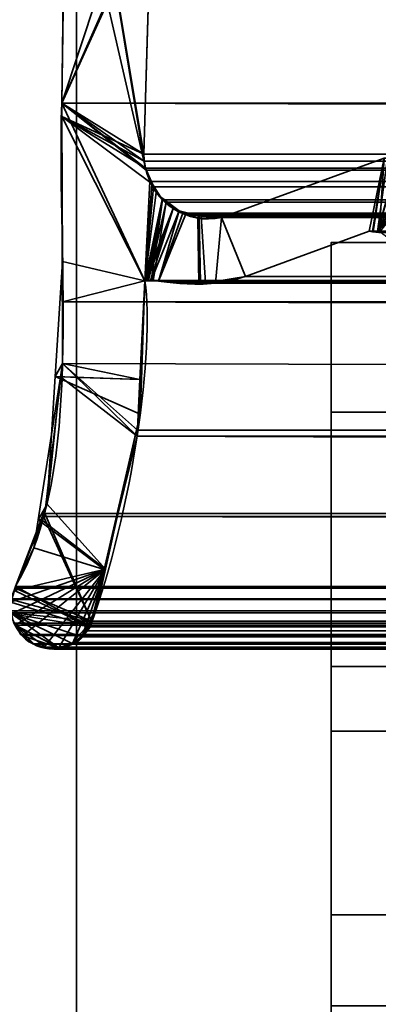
# Model space of a CAD drawing. Header units: millimetres. Extents: x -508 to 6708, y -115 to 193.
# Tile 43 of 256: x -312.67 to -308.44, y -8.98 to 2.63. Entities that reach past the tile are written whole.
import ezdxf

# ---------------------------------------------------------------- set-up
doc = ezdxf.new("R2010")
doc.units = ezdxf.units.MM
doc.layers.add('151', color=7, linetype='Continuous', true_color=0xffffff)

# ---------------------------------------------------------------- blocks, each defined once
blk = doc.blocks.new('UG_SURFACE_001')
at = {"layer": '151', "color": 252, "linetype": 'Continuous', "lineweight": 35}
for points in [[(507.5, -10, 2215.25), (507.5, 174.4, 2215.25), (-507.5, 174.4, 2215.25), (-507.5, -10, 2215.25)], [(-357.5, -10, 2065.25), (-357.5, 174.4, 2065.25), (357.5, 174.4, 2065.25), (357.5, -10, 2065.25)]]:
    blk.add_3dface(points, dxfattribs=at)
blk = doc.blocks.new('UG_SURFACE_066')
at = {"layer": '151', "color": 252, "linetype": 'Continuous', "lineweight": 35}
for points in [[(-309, -5.761, 1195.827), (-306, -5.761, 1195.827), (-306, -5, 1192), (-309, -5, 1192)], [(-306, -5, 1192), (-306, -5, 977), (-309, -5, 977), (-309, -5, 1090)], [(-309, -5, 1090), (-309, -5, 1192), (-306, -5, 1192)], [(-309, -5, 977), (-306, -5, 977), (-306, -5.761, 973.173), (-309, -5.761, 973.173)], [(-309, -14, 1035), (-309, -5, 977), (-309, -12.027, 1012.523)], [(-309, -5, 977), (-309, -14.966, 1007.432), (-309, -13.284, 1008.654)], [(-309, -14.966, 1007.432), (-309, -5, 977), (-309, -11.536, 981.5), (-309, -12.649, 982.736)], [(-309, -13.284, 1008.654), (-309, -12.245, 1010.455), (-309, -5, 977)], [(-309, -5, 977), (-309, -11.022, 979.918), (-309, -11.536, 981.5)], [(-309, -5, 977), (-309, -5.761, 973.173), (-309, -12.027, 976.823), (-309, -11.196, 978.264)], [(-309, -12.245, 1010.455), (-309, -12.027, 1012.523), (-309, -5, 977)], [(-309, -11.196, 978.264), (-309, -11.022, 979.918), (-309, -5, 977)], [(-309, -21.25, 1090), (-309, -5, 1090), (-309, -14, 1065), (-309, -21, 1065)], [(-309, -5.761, 1195.827), (-309, -5, 1192), (-309, -11.022, 1189.918), (-309, -11.536, 1191.5)], [(-309, -5, 1192), (-309, -11.196, 1188.264), (-309, -11.022, 1189.918)], [(-309, -12.027, 1186.823), (-309, -11.196, 1188.264), (-309, -5, 1192), (-309, -9, 1140.5)], [(-309, -5, 1090), (-309, -21.25, 1090), (-309, -20.1, 1115), (-309, -14.604, 1116.405)], [(-309, -5, 1192), (-309, -5, 1090), (-309, -9, 1116.5), (-309, -9, 1140.5)], [(-309, -14.604, 1116.405), (-309, -9, 1116.5), (-309, -5, 1090)], [(-309, -14, 1035), (-309, -14, 1065), (-309, -5, 1090), (-309, -5, 977)], [(-309, -7.929, 1199.071), (-306, -7.929, 1199.071), (-306, -5.761, 1195.827), (-309, -5.761, 1195.827)], [(-309, -5.761, 973.173), (-306, -5.761, 973.173), (-306, -7.929, 969.929), (-309, -7.929, 969.929)], [(-309, -13.373, 975.846), (-309, -12.027, 976.823), (-309, -5.761, 973.173), (-309, -7.929, 969.929)], [(-309, -11.536, 1191.5), (-309, -12.649, 1192.736), (-309, -7.929, 1199.071), (-309, -5.761, 1195.827)], [(-309, -11.173, 1201.239), (-306, -11.173, 1201.239), (-306, -7.929, 1199.071), (-309, -7.929, 1199.071)], [(-309, -7.929, 969.929), (-306, -7.929, 969.929), (-306, -11.173, 967.761), (-309, -11.173, 967.761)], [(-309, -7.929, 969.929), (-309, -11.173, 967.761), (-309, -13.373, 975.846)], [(-309, -12.649, 1192.736), (-309, -14.168, 1193.413), (-309, -11.173, 1201.239), (-309, -7.929, 1199.071)]]:
    blk.add_3dface(points, dxfattribs=at)
blk = doc.blocks.new('UG_SURFACE_081')
at = {"layer": '151', "color": 7, "linetype": 'Continuous', "lineweight": 35}
for points in [[(-309, -26, 2017), (309, -26, 2017), (309, 0, 2017), (-309, 0, 2017)], [(-309, 0, 2), (-309, 0, 2017), (309, 0, 2017), (309, 0, 2)], [(-309, 0, 2), (309, 0, 2), (309, -2), (-309, -2)], [(-309, 0, 2017), (-309, -9, 1140.5), (-309, -14.604, 1140.595), (-309, -20.1, 1142)], [(-309, 0, 2), (-309, -14, 1035), (-309, -14, 1065), (-309, -9, 1116.5)], [(-309, -9, 1116.5), (-309, -9, 1140.5), (-309, 0, 2017), (-309, 0, 2)], [(-309, -20.1, 1142), (-309, -21.5, 1142), (-309, -26, 2017), (-309, 0, 2017)], [(-309, 0, 2), (-309, -2), (-309, -9), (-309, -9, 30.5)], [(-309, 0, 2), (-309, -21, 1035), (-309, -14, 1035)], [(-309, -9, 30.5), (-309, -21, 1035), (-309, 0, 2)], [(-309, -9), (-309, -2), (309, -2), (309, -9)]]:
    blk.add_3dface(points, dxfattribs=at)
blk = doc.blocks.new('UG_SURFACE_086')
at = {"layer": '151', "color": 252, "linetype": 'Continuous', "lineweight": 35}
for points in [[(-314.5, -21.92, 2021.75), (314.5, -21.92, 2021.75), (314.5, 13.42, 2021.75), (-314.5, 13.42, 2021.75)], [(-313, -21.92, 2020.25), (-313, 13.42, 2020.25), (313, 13.42, 2020.25), (313, -21.92, 2020.25)]]:
    blk.add_3dface(points, dxfattribs=at)
blk = doc.blocks.new('UG_SURFACE_089')
at = {"layer": '151', "color": 252, "linetype": 'Continuous', "lineweight": 35}
for points in [[(-297, 3.014, -6.75), (-312, 3.014, -6.75), (-312, -16.953, -6.75), (312, -16.953, -6.75)], [(-312, -16.953, -7.75), (-312, 3.014, -7.75), (-297, 3.014, -7.75)], [(-297, 3.014, -7.75), (297, 3.014, -7.75), (-312, -16.953, -7.75)], [(297, 3.014, -7.75), (312, 3.014, -7.75), (312, -16.953, -7.75), (-312, -16.953, -7.75)], [(-312, -16.953, -6.75), (-312, 3.014, -6.75), (-312, 3.014, -7.75), (-312, -16.953, -7.75)]]:
    blk.add_3dface(points, dxfattribs=at)
blk = doc.blocks.new('UG_SURFACE_092')
at = {"layer": '151', "color": 7, "linetype": 'Continuous', "lineweight": 35}
for points in [[(-311.188, 0.878, 2018.438), (-312.089, 6.354, 2019.339), (-312.132, 5.018, 2019.382), (-312.128, 4.961, 2019.378)], [(-312.089, 6.354, 2019.339), (-311.201, 0.959, 2018.451), (-311.205, 1.041, 2018.455)], [(-312.089, 6.354, 2019.339), (-311.188, 0.878, 2018.438), (-311.201, 0.959, 2018.451)], [(-311.205, 1.041, 2018.455), (-311.122, 3.971, 2018.372), (-312.089, 6.354, 2019.339)], [(-312.175, 1.646, -7.75), (-310.927, 5.41, -7.75), (-311.089, 4.124, -7.75), (-311.097, 4.089, -7.75)], [(-310.927, 5.41, -7.75), (-312.175, 1.646, -7.75), (-312.128, 4.961, -7.75)], [(-312.175, 1.646, 2019.425), (-312.128, 4.961, 2019.378), (-312.128, 4.961, -7.75), (-312.175, 1.646, -7.75)], [(-312.128, 4.961, 2019.378), (-312.175, 1.646, 2019.425), (-312.174, 1.485, 2019.424), (-311.188, 0.878, 2018.438)], [(-311.097, 4.089, -7.75), (-311.122, 3.971, -7.75), (-312.175, 1.646, -7.75)], [(-311.122, 3.971, -7.75), (-311.205, 1.041, -7.75), (-312.174, 1.485, -7.75), (-312.175, 1.646, -7.75)], [(-311.205, 1.041, -7.75), (-311.122, 3.971, -7.75), (-311.122, 3.971, 2018.372), (-311.205, 1.041, 2018.455)], [(-312.175, 1.646, -7.75), (-312.174, 1.485, -7.75), (-312.174, 1.485, 2019.424)], [(-312.174, 1.485, 2019.424), (-312.175, 1.646, 2019.425), (-312.175, 1.646, -7.75)], [(-312.164, -0.224, 2019.414), (-312.174, 1.485, -7.75), (-312.165, -1.426, -7.75)], [(-312.164, -0.224, 2019.414), (-312.174, 1.485, 2019.424), (-312.174, 1.485, -7.75)], [(-312.174, 1.485, -7.75), (-311.188, 0.878, -7.75), (-311.104, 0.688, -7.75)], [(-312.174, 1.485, -7.75), (-311.205, 1.041, -7.75), (-311.201, 0.959, -7.75)], [(-311.201, 0.959, -7.75), (-311.188, 0.878, -7.75), (-312.174, 1.485, -7.75)], [(-311.104, 0.688, -7.75), (-311.061, 0.592, -7.75), (-311.193, -0.45, -7.75), (-312.174, 1.485, -7.75)], [(-312.165, -1.426, -7.75), (-312.174, 1.485, -7.75), (-311.193, -0.45, -7.75), (-311.252, -1.613, -7.75)], [(-312.174, 1.485, 2019.424), (-311.193, -0.45, 2018.443), (-311.136, 0.719, 2018.386), (-311.188, 0.878, 2018.438)], [(-311.193, -0.45, 2018.443), (-312.174, 1.485, 2019.424), (-312.164, -0.224, 2019.414)], [(-311.201, 0.959, -7.75), (-311.205, 1.041, -7.75), (-311.205, 1.041, 2018.455), (-311.201, 0.959, 2018.451)], [(-311.201, 0.959, 2018.451), (-311.188, 0.878, 2018.438), (-311.188, 0.878, -7.75), (-311.201, 0.959, -7.75)], [(-310.29, 0.295, -7.75), (-308.373, 0.997, -7.75), (-308.551, 0.133, -7.75), (-310.008, -0.401, -7.75)], [(-310.008, -0.401, 2017.258), (-308.551, 0.133, 2015.801), (-308.373, 0.997, 2015.623), (-310.29, 0.295, 2017.54)], [(-308.373, 0.997, -7.75), (-310.29, 0.295, -7.75), (-310.29, 0.295, 2017.54), (-308.373, 0.997, 2015.623)], [(-308.51, 0.131, -7.75), (-308.551, 0.133, -7.75), (-308.373, 0.997, -7.75)], [(-308.373, 0.997, 2015.623), (-308.551, 0.133, 2015.801), (-308.51, 0.128, 2015.76)], [(-308.453, 0.129, -7.75), (-308.51, 0.131, -7.75), (-308.373, 0.997, -7.75), (-308.335, 0.996, -7.75)], [(-308.373, 0.997, 2015.623), (-308.51, 0.128, 2015.76), (-308.432, 0.119, 2015.682)], [(-308.335, 0.996, -7.75), (-308.205, 0.994, -7.75), (-308.453, 0.129, -7.75)], [(-308.453, 0.129, -7.75), (-308.205, 0.994, -7.75), (-308.197, 0.99, -7.75)], [(-308.453, 0.129, -7.75), (-308.197, 0.99, -7.75), (-308.076, 0.935, -7.75)], [(-308.076, 0.935, -7.75), (-308.055, 0.925, -7.75), (-307.992, 0.854, -7.75), (-308.453, 0.129, -7.75)], [(-311.188, 0.878, -7.75), (-311.136, 0.719, 2018.386), (-311.114, 0.687, 2018.363)], [(-311.188, 0.878, -7.75), (-311.188, 0.878, 2018.438), (-311.136, 0.719, 2018.386)], [(-311.114, 0.687, 2018.363), (-311.104, 0.688, -7.75), (-311.188, 0.878, -7.75)], [(-307.992, 0.854, -7.75), (-307.942, 0.799, -7.75), (-307.921, 0.757, -7.75), (-308.453, 0.129, -7.75)], [(-311.114, 0.687, 2018.363), (-311.136, 0.719, 2018.386), (-311.193, -0.45, 2018.443)], [(-308.434, 0.12, -7.75), (-308.453, 0.129, -7.75), (-307.921, 0.757, -7.75)], [(-310.991, 0.51, 2018.241), (-311.114, 0.687, 2018.363), (-311.193, -0.45, 2018.443)], [(-311.193, -0.45, -7.75), (-311.061, 0.592, -7.75), (-310.983, 0.518, -7.75)], [(-311.104, 0.688, -7.75), (-311.114, 0.687, 2018.363), (-310.991, 0.51, 2018.241)], [(-310.991, 0.51, 2018.241), (-311.061, 0.592, -7.75), (-311.104, 0.688, -7.75)], [(-310.991, 0.51, 2018.241), (-310.983, 0.518, -7.75), (-311.061, 0.592, -7.75)], [(-310.983, 0.518, -7.75), (-310.86, 0.401, -7.75), (-311.193, -0.45, -7.75)], [(-311.193, -0.45, 2018.443), (-310.986, 0.503, 2018.236), (-310.991, 0.51, 2018.241)], [(-310.986, 0.503, 2018.236), (-311.193, -0.45, 2018.443), (-311.184, -0.447, 2018.434)], [(-311.184, -0.447, 2018.434), (-311.181, -0.446, 2018.431), (-310.986, 0.503, 2018.236)], [(-310.986, 0.503, 2018.236), (-311.181, -0.446, 2018.431), (-311.166, -0.447, 2018.416)], [(-311.166, -0.447, 2018.416), (-311.122, -0.45, 2018.372), (-310.986, 0.503, 2018.236)], [(-310.791, 0.376, 2018.041), (-310.986, 0.503, 2018.236), (-311.122, -0.45, 2018.372), (-311.032, -0.456, 2018.282)], [(-310.983, 0.518, -7.75), (-310.991, 0.51, 2018.241), (-310.986, 0.503, 2018.236)], [(-310.983, 0.518, -7.75), (-310.986, 0.503, 2018.236), (-310.791, 0.376, 2018.041)], [(-310.791, 0.376, 2018.041), (-310.86, 0.401, -7.75), (-310.983, 0.518, -7.75)], [(-311.184, -0.447, -7.75), (-311.193, -0.45, -7.75), (-310.86, 0.401, -7.75)], [(-311.166, -0.446, -7.75), (-311.184, -0.447, -7.75), (-310.86, 0.401, -7.75)], [(-311.184, -0.447, -7.75), (-311.184, -0.447, -7.75), (-310.86, 0.401, -7.75)], [(-310.86, 0.401, -7.75), (-311.13, -0.446, -7.75), (-311.166, -0.446, -7.75)], [(-311.122, -0.446, -7.75), (-311.13, -0.446, -7.75), (-310.86, 0.401, -7.75), (-310.791, 0.374, -7.75)], [(-310.791, 0.374, -7.75), (-310.571, 0.288, -7.75), (-310.557, -0.489, -7.75), (-311.122, -0.446, -7.75)], [(-311.032, -0.456, 2018.282), (-310.715, 0.327, 2017.965), (-310.791, 0.376, 2018.041)], [(-310.791, 0.376, 2018.041), (-310.791, 0.374, -7.75), (-310.86, 0.401, -7.75)], [(-310.791, 0.374, -7.75), (-310.791, 0.376, 2018.041), (-310.715, 0.327, 2017.965)], [(-310.791, 0.374, -7.75), (-310.715, 0.327, 2017.965), (-310.554, 0.315, 2017.804)], [(-310.554, 0.315, 2017.804), (-310.571, 0.288, -7.75), (-310.791, 0.374, -7.75)], [(-310.554, 0.315, 2017.804), (-310.715, 0.327, 2017.965), (-311.032, -0.456, 2018.282), (-310.538, -0.473, 2017.788)], [(-310.554, 0.315, 2017.804), (-310.555, 0.289, -7.75), (-310.571, 0.288, -7.75)], [(-310.539, -0.487, -7.75), (-310.571, 0.288, -7.75), (-310.555, 0.289, -7.75)], [(-310.539, -0.487, -7.75), (-310.557, -0.489, -7.75), (-310.571, 0.288, -7.75)], [(-310.555, 0.289, -7.75), (-310.554, 0.315, 2017.804), (-310.29, 0.295, 2017.54)], [(-310.555, 0.289, -7.75), (-310.29, 0.295, -7.75), (-310.008, -0.401, -7.75), (-310.539, -0.487, -7.75)], [(-310.29, 0.295, 2017.54), (-310.29, 0.295, -7.75), (-310.555, 0.289, -7.75)], [(-310.538, -0.473, 2017.788), (-310.362, -0.479, 2017.612), (-310.29, 0.295, 2017.54), (-310.554, 0.315, 2017.804)], [(-310.29, 0.295, 2017.54), (-310.362, -0.479, 2017.612), (-310.008, -0.401, 2017.258)], [(-308.551, 0.133, 2015.801), (-310.008, -0.401, 2017.258), (-310.008, -0.401, -7.75), (-308.551, 0.133, -7.75)], [(-308.551, 0.133, -7.75), (-308.51, 0.131, -7.75), (-308.51, 0.128, 2015.76)], [(-308.51, 0.128, 2015.76), (-308.551, 0.133, 2015.801), (-308.551, 0.133, -7.75)], [(-308.51, 0.131, -7.75), (-308.453, 0.129, -7.75), (-308.432, 0.119, 2015.682)], [(-308.432, 0.119, 2015.682), (-308.51, 0.128, 2015.76), (-308.51, 0.131, -7.75)], [(-308.453, 0.129, -7.75), (-308.434, 0.12, -7.75), (-308.432, 0.119, 2015.682)], [(-312.165, -1.426, -7.75), (-312.251, -1.578, 2019.501), (-312.164, -0.224, 2019.414)], [(-311.234, -1.613, 2018.485), (-311.193, -0.45, 2018.443), (-312.164, -0.224, 2019.414), (-312.251, -1.578, 2019.501)], [(-311.252, -1.613, -7.75), (-311.193, -0.45, -7.75), (-311.193, -0.45, 2018.443)], [(-311.193, -0.45, 2018.443), (-311.234, -1.613, 2018.485), (-311.252, -1.613, -7.75)], [(-311.193, -0.45, -7.75), (-311.184, -0.447, -7.75), (-311.184, -0.447, 2018.434)], [(-311.184, -0.447, 2018.434), (-311.193, -0.45, 2018.443), (-311.193, -0.45, -7.75)], [(-311.184, -0.447, -7.75), (-311.166, -0.446, -7.75), (-311.166, -0.447, 2018.416)], [(-311.166, -0.447, 2018.416), (-311.181, -0.446, 2018.431), (-311.184, -0.447, -7.75)], [(-311.181, -0.446, 2018.431), (-311.184, -0.447, 2018.434), (-311.184, -0.447, -7.75)], [(-311.184, -0.447, -7.75), (-311.184, -0.447, -7.75), (-311.184, -0.447, 2018.434)], [(-311.166, -0.446, -7.75), (-311.13, -0.446, -7.75), (-311.122, -0.45, 2018.372)], [(-311.122, -0.45, 2018.372), (-311.166, -0.447, 2018.416), (-311.166, -0.446, -7.75)], [(-311.13, -0.446, -7.75), (-311.122, -0.446, -7.75), (-311.122, -0.45, 2018.372)], [(-311.122, -0.446, -7.75), (-310.557, -0.489, -7.75), (-310.538, -0.473, 2017.788)], [(-310.538, -0.473, 2017.788), (-311.032, -0.456, 2018.282), (-311.122, -0.446, -7.75)], [(-311.032, -0.456, 2018.282), (-311.122, -0.45, 2018.372), (-311.122, -0.446, -7.75)], [(-310.539, -0.487, -7.75), (-310.008, -0.401, -7.75), (-310.008, -0.401, 2017.258)], [(-310.008, -0.401, 2017.258), (-310.362, -0.479, 2017.612), (-310.539, -0.487, -7.75)], [(-310.557, -0.489, -7.75), (-310.539, -0.487, -7.75), (-310.538, -0.473, 2017.788)], [(-310.362, -0.479, 2017.612), (-310.538, -0.473, 2017.788), (-310.539, -0.487, -7.75)], [(-312.165, -1.426, -7.75), (-312.19, -1.585, -7.75), (-312.251, -1.578, 2019.501)], [(-312.19, -1.585, -7.75), (-312.165, -1.426, -7.75), (-311.252, -1.613, -7.75)], [(-312.348, -3.085, 2019.598), (-312.19, -1.585, -7.75), (-312.452, -3.27, -7.75)], [(-311.286, -2.283, -7.75), (-311.673, -3.855, -7.75), (-312.452, -3.27, -7.75), (-312.19, -1.585, -7.75)], [(-312.348, -3.085, 2019.598), (-312.251, -1.578, 2019.501), (-312.19, -1.585, -7.75)], [(-312.251, -1.578, 2019.501), (-312.348, -3.085, 2019.598), (-311.658, -3.853, 2018.908), (-311.249, -2.025, 2018.499)], [(-311.249, -2.025, 2018.499), (-311.234, -1.613, 2018.485), (-312.251, -1.578, 2019.501)], [(-312.19, -1.585, -7.75), (-311.252, -1.613, -7.75), (-311.286, -2.283, -7.75)], [(-311.286, -2.283, -7.75), (-311.252, -1.613, -7.75), (-311.234, -1.613, 2018.485)], [(-311.234, -1.613, 2018.485), (-311.249, -2.025, 2018.499), (-311.286, -2.283, -7.75)], [(-311.249, -2.025, 2018.499), (-311.673, -3.855, -7.75), (-311.286, -2.283, -7.75)], [(-311.249, -2.025, 2018.499), (-311.658, -3.853, 2018.908), (-311.673, -3.855, -7.75)], [(-312.452, -3.27, -7.75), (-312.417, -3.265, 2019.667), (-312.348, -3.085, 2019.598)], [(-311.658, -3.853, 2018.908), (-312.348, -3.085, 2019.598), (-312.417, -3.265, 2019.667)], [(-312.417, -3.265, 2019.667), (-312.718, -4.057, 2019.968), (-312.735, -4.104, 2019.985), (-311.658, -3.853, 2018.908)], [(-312.718, -4.057, -7.75), (-312.718, -4.057, 2019.968), (-312.417, -3.265, 2019.667)], [(-312.417, -3.265, 2019.667), (-312.502, -3.598, -7.75), (-312.718, -4.057, -7.75)], [(-312.417, -3.265, 2019.667), (-312.452, -3.27, -7.75), (-312.502, -3.598, -7.75)], [(-311.673, -3.855, -7.75), (-312.502, -3.598, -7.75), (-312.452, -3.27, -7.75)], [(-312.718, -4.057, -7.75), (-312.502, -3.598, -7.75), (-311.673, -3.855, -7.75), (-311.84, -4.532, -7.75)], [(-312.772, -4.238, 2020.021), (-312.776, -4.343, 2020.026), (-312.767, -4.379, 2020.017), (-311.658, -3.853, 2018.908)], [(-312.735, -4.104, 2019.985), (-312.77, -4.201, 2020.02), (-312.772, -4.238, 2020.021), (-311.658, -3.853, 2018.908)], [(-311.658, -3.853, 2018.908), (-312.767, -4.379, 2020.017), (-312.739, -4.488, 2019.989), (-312.724, -4.513, 2019.974)], [(-311.658, -3.853, 2018.908), (-312.724, -4.513, 2019.974), (-312.657, -4.621, 2019.907), (-312.636, -4.638, 2019.886)], [(-312.636, -4.638, 2019.886), (-312.517, -4.733, 2019.767), (-312.376, -4.767, 2019.626), (-311.658, -3.853, 2018.908)], [(-312.376, -4.767, 2019.626), (-312.268, -4.794, 2019.518), (-312.208, -4.776, 2019.458), (-311.658, -3.853, 2018.908)], [(-311.658, -3.853, 2018.908), (-312.208, -4.776, 2019.458), (-312.049, -4.729, 2019.299)], [(-311.658, -3.853, 2018.908), (-312.049, -4.729, 2019.299), (-312.015, -4.718, 2019.265), (-311.935, -4.642, 2019.185)], [(-311.755, -4.289, 2019.005), (-311.658, -3.853, 2018.908), (-311.935, -4.642, 2019.185)], [(-311.84, -4.532, -7.75), (-311.673, -3.855, -7.75), (-311.658, -3.853, 2018.908)], [(-311.658, -3.853, 2018.908), (-311.755, -4.289, 2019.005), (-311.84, -4.532, -7.75)], [(-311.84, -4.532, -7.75), (-312.732, -4.103, -7.75), (-312.718, -4.057, -7.75)], [(-312.773, -4.239, -7.75), (-312.732, -4.103, -7.75), (-311.84, -4.532, -7.75)], [(-311.84, -4.532, -7.75), (-312.764, -4.38, -7.75), (-312.777, -4.254, -7.75), (-312.773, -4.239, -7.75)], [(-311.935, -4.642, 2019.185), (-311.87, -4.58, 2019.12), (-311.84, -4.532, 2019.09), (-311.755, -4.289, 2019.005)], [(-311.755, -4.289, 2019.005), (-311.84, -4.532, 2019.09), (-311.84, -4.532, -7.75)], [(-312.764, -4.38, -7.75), (-311.934, -4.648, -7.75), (-311.957, -4.676, -7.75), (-312.053, -4.728, -7.75)], [(-312.053, -4.728, -7.75), (-312.137, -4.773, -7.75), (-312.207, -4.78, -7.75), (-312.764, -4.38, -7.75)], [(-312.764, -4.38, -7.75), (-311.84, -4.532, -7.75), (-311.934, -4.648, -7.75)], [(-312.718, -4.511, -7.75), (-312.758, -4.437, -7.75), (-312.764, -4.38, -7.75), (-312.207, -4.78, -7.75)], [(-312.657, -4.621, 2019.907), (-312.724, -4.513, 2019.974), (-312.718, -4.511, -7.75)], [(-312.718, -4.511, -7.75), (-312.661, -4.616, -7.75), (-312.657, -4.621, 2019.907)], [(-312.634, -4.638, -7.75), (-312.661, -4.616, -7.75), (-312.718, -4.511, -7.75), (-312.207, -4.78, -7.75)], [(-312.661, -4.616, -7.75), (-312.634, -4.638, -7.75), (-312.636, -4.638, 2019.886)], [(-312.636, -4.638, 2019.886), (-312.657, -4.621, 2019.907), (-312.661, -4.616, -7.75)], [(-312.517, -4.733, 2019.767), (-312.636, -4.638, 2019.886), (-312.634, -4.638, -7.75)], [(-312.634, -4.638, -7.75), (-312.517, -4.733, -7.75), (-312.517, -4.733, 2019.767)], [(-312.375, -4.775, -7.75), (-312.517, -4.733, -7.75), (-312.634, -4.638, -7.75), (-312.207, -4.78, -7.75)], [(-312.053, -4.728, -7.75), (-311.957, -4.676, -7.75), (-311.935, -4.642, 2019.185)], [(-311.935, -4.642, 2019.185), (-312.015, -4.718, 2019.265), (-312.053, -4.728, -7.75)], [(-311.957, -4.676, -7.75), (-311.934, -4.648, -7.75), (-311.935, -4.642, 2019.185)], [(-311.87, -4.58, 2019.12), (-311.935, -4.642, 2019.185), (-311.934, -4.648, -7.75)], [(-311.934, -4.648, -7.75), (-311.84, -4.532, -7.75), (-311.84, -4.532, 2019.09)], [(-311.84, -4.532, 2019.09), (-311.87, -4.58, 2019.12), (-311.934, -4.648, -7.75)], [(-312.517, -4.733, -7.75), (-312.375, -4.775, -7.75), (-312.376, -4.767, 2019.626)], [(-312.376, -4.767, 2019.626), (-312.517, -4.733, 2019.767), (-312.517, -4.733, -7.75)], [(-312.049, -4.729, 2019.299), (-312.208, -4.776, 2019.458), (-312.137, -4.773, -7.75)], [(-312.137, -4.773, -7.75), (-312.053, -4.728, -7.75), (-312.049, -4.729, 2019.299)], [(-312.015, -4.718, 2019.265), (-312.049, -4.729, 2019.299), (-312.053, -4.728, -7.75)], [(-312.268, -4.794, 2019.518), (-312.376, -4.767, 2019.626), (-312.375, -4.775, -7.75)], [(-312.375, -4.775, -7.75), (-312.319, -4.792, -7.75), (-312.268, -4.794, 2019.518)], [(-312.207, -4.78, -7.75), (-312.319, -4.792, -7.75), (-312.375, -4.775, -7.75)], [(-312.319, -4.792, -7.75), (-312.207, -4.78, -7.75), (-312.208, -4.776, 2019.458)], [(-312.208, -4.776, 2019.458), (-312.268, -4.794, 2019.518), (-312.319, -4.792, -7.75)], [(-312.208, -4.776, 2019.458), (-312.207, -4.78, -7.75), (-312.137, -4.773, -7.75)]]:
    blk.add_3dface(points, dxfattribs=at)
blk = doc.blocks.new('UG_SURFACE_093')
at = {"layer": '151', "color": 7, "linetype": 'Continuous', "lineweight": 35}
for points in [[(-311.122, 3.971, 2018.372), (-311.205, 1.041, 2018.455), (-312.175, 1.646, 2019.425), (-312.128, 4.961, 2019.378)], [(312.175, 1.646, 2019.425), (312.128, 4.961, 2019.378), (-312.128, 4.961, 2019.378), (-312.175, 1.646, 2019.425)], [(-311.205, 1.041, 2018.455), (-311.122, 3.971, 2018.372), (311.122, 3.971, 2018.372), (311.205, 1.041, 2018.455)], [(-312.175, 1.646, 2019.425), (-311.188, 0.878, 2018.438), (-311.18, 0.854, 2018.43)], [(-312.175, 1.646, 2019.425), (-311.205, 1.041, 2018.455), (-311.201, 0.959, 2018.451)], [(-311.201, 0.959, 2018.451), (-311.188, 0.878, 2018.438), (-312.175, 1.646, 2019.425)], [(-311.18, 0.854, 2018.43), (-311.136, 0.719, 2018.386), (-311.193, -0.45, 2018.443), (-312.175, 1.646, 2019.425)], [(-312.167, -0.697, 2019.417), (-312.175, 1.646, 2019.425), (-311.193, -0.45, 2018.443)], [(312.164, -0.224, 2019.414), (-312.175, 1.646, 2019.425), (-312.167, -0.697, 2019.417)], [(312.164, -0.224, 2019.414), (312.175, 1.646, 2019.425), (-312.175, 1.646, 2019.425)], [(-311.201, 0.959, 2018.451), (-311.205, 1.041, 2018.455), (311.205, 1.041, 2018.455)], [(-311.201, 0.959, 2018.451), (311.205, 1.041, 2018.455), (311.201, 0.959, 2018.451)], [(311.201, 0.959, 2018.451), (311.188, 0.878, 2018.438), (-311.188, 0.878, 2018.438), (-311.201, 0.959, 2018.451)], [(-310.29, 0.295, 2017.54), (-308.373, 0.997, 2015.623), (-308.551, 0.133, 2015.801), (-310.008, -0.401, 2017.258)], [(-308.373, 0.997, 2015.623), (-310.29, 0.295, 2017.54), (310.29, 0.295, 2017.54), (308.373, 0.997, 2015.623)], [(-308.504, 0.127, 2015.754), (-308.551, 0.133, 2015.801), (-308.373, 0.997, 2015.623)], [(-308.373, 0.997, 2015.623), (-308.431, 0.119, 2015.681), (-308.504, 0.127, 2015.754)], [(-311.188, 0.878, 2018.438), (311.188, 0.878, 2018.438), (311.179, 0.854, 2018.429)], [(311.179, 0.854, 2018.429), (-311.18, 0.854, 2018.43), (-311.188, 0.878, 2018.438)], [(-311.136, 0.719, 2018.386), (-311.18, 0.854, 2018.43), (311.179, 0.854, 2018.429)], [(-311.136, 0.719, 2018.386), (311.179, 0.854, 2018.429), (311.105, 0.66, 2018.355)], [(-311.193, -0.45, 2018.443), (-311.136, 0.719, 2018.386), (-311.091, 0.656, 2018.342)], [(-311.136, 0.719, 2018.386), (311.105, 0.66, 2018.355), (311.096, 0.65, 2018.346)], [(311.096, 0.65, 2018.346), (-311.091, 0.656, 2018.342), (-311.136, 0.719, 2018.386)], [(-311.091, 0.656, 2018.342), (-310.986, 0.503, 2018.236), (-311.193, -0.45, 2018.443)], [(-310.986, 0.503, 2018.236), (-311.091, 0.656, 2018.342), (311.096, 0.65, 2018.346)], [(-310.942, 0.475, 2018.192), (-310.986, 0.503, 2018.236), (311.096, 0.65, 2018.346)], [(311.096, 0.65, 2018.346), (310.941, 0.473, 2018.191), (-310.942, 0.475, 2018.192)], [(-311.188, -0.448, 2018.437), (-311.193, -0.45, 2018.443), (-310.986, 0.503, 2018.236)], [(-310.986, 0.503, 2018.236), (-311.181, -0.446, 2018.431), (-311.188, -0.448, 2018.437)], [(-311.177, -0.446, 2018.427), (-311.181, -0.446, 2018.431), (-310.986, 0.503, 2018.236)], [(-310.986, 0.503, 2018.236), (-311.152, -0.448, 2018.402), (-311.177, -0.446, 2018.427)], [(-311.152, -0.448, 2018.402), (-310.986, 0.503, 2018.236), (-310.942, 0.475, 2018.192)], [(-311.095, -0.452, 2018.345), (-311.152, -0.448, 2018.402), (-310.942, 0.475, 2018.192)], [(-311.032, -0.456, 2018.282), (-311.095, -0.452, 2018.345), (-310.942, 0.475, 2018.192), (-310.746, 0.348, 2017.997)], [(-310.942, 0.475, 2018.192), (310.907, 0.434, 2018.157), (310.747, 0.347, 2017.997)], [(-310.942, 0.475, 2018.192), (310.941, 0.473, 2018.191), (310.907, 0.434, 2018.157)], [(310.747, 0.347, 2017.997), (-310.746, 0.348, 2017.997), (-310.942, 0.475, 2018.192)], [(-310.746, 0.348, 2017.997), (-310.715, 0.327, 2017.965), (-311.032, -0.456, 2018.282)], [(-310.479, -0.475, 2017.729), (-311.032, -0.456, 2018.282), (-310.715, 0.327, 2017.965), (-310.529, 0.313, 2017.779)], [(-310.746, 0.348, 2017.997), (310.747, 0.347, 2017.997), (310.705, 0.323, 2017.955)], [(-310.715, 0.327, 2017.965), (-310.746, 0.348, 2017.997), (310.705, 0.323, 2017.955)], [(-310.715, 0.327, 2017.965), (310.705, 0.323, 2017.955), (310.529, 0.311, 2017.779)], [(310.529, 0.311, 2017.779), (-310.529, 0.313, 2017.779), (-310.715, 0.327, 2017.965)], [(-310.529, 0.313, 2017.779), (-310.29, 0.295, 2017.54), (-310.362, -0.479, 2017.612), (-310.479, -0.475, 2017.729)], [(-310.529, 0.313, 2017.779), (310.529, 0.311, 2017.779), (310.29, 0.295, 2017.54)], [(310.29, 0.295, 2017.54), (-310.29, 0.295, 2017.54), (-310.529, 0.313, 2017.779)], [(-310.008, -0.401, 2017.258), (-310.362, -0.479, 2017.612), (-310.29, 0.295, 2017.54)], [(308.551, 0.133, 2015.801), (310.008, -0.401, 2017.258), (-310.008, -0.401, 2017.258), (-308.551, 0.133, 2015.801)], [(-308.551, 0.133, 2015.801), (-308.504, 0.127, 2015.754), (308.503, 0.136, 2015.753)], [(308.503, 0.136, 2015.753), (308.551, 0.133, 2015.801), (-308.551, 0.133, 2015.801)], [(308.5, 0.136, 2015.75), (-308.504, 0.127, 2015.754), (-308.431, 0.119, 2015.681)], [(308.5, 0.136, 2015.75), (308.503, 0.136, 2015.753), (-308.504, 0.127, 2015.754)], [(-312.167, -0.697, 2019.417), (312.194, -0.693, 2019.444), (312.164, -0.224, 2019.414)], [(-311.193, -0.45, 2018.443), (-311.282, -2.214, 2018.532), (-312.165, -1.426, 2019.415), (-312.167, -0.697, 2019.417)], [(311.249, -2.025, 2018.499), (-311.282, -2.214, 2018.532), (-311.193, -0.45, 2018.443)], [(311.193, -0.45, 2018.443), (-311.193, -0.45, 2018.443), (-311.188, -0.448, 2018.437), (311.188, -0.448, 2018.437)], [(-311.193, -0.45, 2018.443), (311.193, -0.45, 2018.443), (311.249, -2.025, 2018.499)], [(311.188, -0.448, 2018.437), (-311.188, -0.448, 2018.437), (-311.181, -0.446, 2018.431)], [(-311.181, -0.446, 2018.431), (-311.177, -0.446, 2018.427), (311.177, -0.446, 2018.427), (311.181, -0.446, 2018.431)], [(311.181, -0.446, 2018.431), (311.188, -0.448, 2018.437), (-311.181, -0.446, 2018.431)], [(311.177, -0.446, 2018.427), (-311.177, -0.446, 2018.427), (-311.152, -0.448, 2018.402), (311.152, -0.448, 2018.402)], [(311.152, -0.448, 2018.402), (-311.152, -0.448, 2018.402), (-311.095, -0.452, 2018.345), (311.095, -0.452, 2018.345)], [(311.032, -0.456, 2018.282), (-311.095, -0.452, 2018.345), (-311.032, -0.456, 2018.282)], [(311.032, -0.456, 2018.282), (311.095, -0.452, 2018.345), (-311.095, -0.452, 2018.345)], [(-311.032, -0.456, 2018.282), (-310.479, -0.475, 2017.729), (310.479, -0.475, 2017.729), (311.032, -0.456, 2018.282)], [(-310.362, -0.479, 2017.612), (310.008, -0.401, 2017.258), (310.362, -0.479, 2017.612)], [(-310.362, -0.479, 2017.612), (-310.008, -0.401, 2017.258), (310.008, -0.401, 2017.258)], [(310.362, -0.479, 2017.612), (-310.479, -0.475, 2017.729), (-310.362, -0.479, 2017.612)], [(310.362, -0.479, 2017.612), (310.479, -0.475, 2017.729), (-310.479, -0.475, 2017.729)], [(312.348, -3.085, 2019.598), (312.194, -0.693, 2019.444), (-312.167, -0.697, 2019.417)], [(312.348, -3.085, 2019.598), (-312.167, -0.697, 2019.417), (-312.165, -1.426, 2019.415)], [(-311.286, -2.283, 2018.536), (-311.824, -4.466, 2019.073), (-312.375, -3.193, 2019.625), (-312.165, -1.426, 2019.415)], [(-312.165, -1.426, 2019.415), (-312.375, -3.193, 2019.625), (312.401, -3.223, 2019.651)], [(-312.165, -1.426, 2019.415), (-311.282, -2.214, 2018.532), (-311.286, -2.283, 2018.536)], [(-312.165, -1.426, 2019.415), (312.401, -3.223, 2019.651), (312.348, -3.085, 2019.598)], [(311.249, -2.025, 2018.499), (311.29, -2.208, 2018.54), (-311.282, -2.214, 2018.532)], [(311.755, -4.289, 2019.005), (-311.824, -4.466, 2019.073), (-311.286, -2.283, 2018.536)], [(-311.286, -2.283, 2018.536), (311.29, -2.208, 2018.54), (311.755, -4.289, 2019.005)], [(-311.286, -2.283, 2018.536), (-311.282, -2.214, 2018.532), (311.29, -2.208, 2018.54)], [(-311.824, -4.466, 2019.073), (-312.725, -4.074, 2019.975), (-312.718, -4.057, 2019.968), (-312.39, -3.231, 2019.64)], [(-312.39, -3.231, 2019.64), (-312.718, -4.057, 2019.968), (312.718, -4.057, 2019.968)], [(-312.39, -3.231, 2019.64), (-312.375, -3.193, 2019.625), (-311.824, -4.466, 2019.073)], [(-312.375, -3.193, 2019.625), (-312.39, -3.231, 2019.64), (312.401, -3.223, 2019.651)], [(312.718, -4.057, 2019.968), (312.401, -3.223, 2019.651), (-312.39, -3.231, 2019.64)], [(312.718, -4.057, 2019.968), (-312.718, -4.057, 2019.968), (-312.725, -4.074, 2019.975), (312.725, -4.074, 2019.975)], [(-312.77, -4.211, 2020.02), (-312.77, -4.201, 2020.02), (-312.725, -4.074, 2019.975), (-311.824, -4.466, 2019.073)], [(312.77, -4.201, 2020.02), (312.725, -4.074, 2019.975), (-312.725, -4.074, 2019.975), (-312.77, -4.201, 2020.02)], [(-311.824, -4.466, 2019.073), (-312.77, -4.366, 2020.02), (-312.776, -4.343, 2020.026), (-312.77, -4.211, 2020.02)], [(312.776, -4.343, 2020.026), (-312.77, -4.211, 2020.02), (-312.776, -4.343, 2020.026)], [(-312.77, -4.211, 2020.02), (312.77, -4.211, 2020.02), (312.77, -4.201, 2020.02)], [(-312.77, -4.201, 2020.02), (-312.77, -4.211, 2020.02), (312.77, -4.201, 2020.02)], [(312.776, -4.343, 2020.026), (312.77, -4.211, 2020.02), (-312.77, -4.211, 2020.02)], [(311.755, -4.289, 2019.005), (311.818, -4.469, 2019.068), (-311.824, -4.466, 2019.073)], [(-312.776, -4.343, 2020.026), (-312.77, -4.366, 2020.02), (312.77, -4.366, 2020.02), (312.776, -4.343, 2020.026)], [(-312.725, -4.511, 2019.975), (-312.739, -4.488, 2019.989), (-312.77, -4.366, 2020.02), (-311.824, -4.466, 2019.073)], [(312.77, -4.366, 2020.02), (-312.77, -4.366, 2020.02), (-312.739, -4.488, 2019.989)], [(312.739, -4.488, 2019.989), (312.77, -4.366, 2020.02), (-312.739, -4.488, 2019.989)], [(-312.739, -4.488, 2019.989), (-312.725, -4.511, 2019.975), (312.725, -4.511, 2019.975), (312.739, -4.488, 2019.989)], [(-312.725, -4.511, 2019.975), (-311.824, -4.466, 2019.073), (-312.061, -4.732, 2019.31), (-312.207, -4.776, 2019.457)], [(-312.725, -4.511, 2019.975), (-312.5, -4.737, 2019.75), (-312.517, -4.733, 2019.767), (-312.641, -4.633, 2019.891)], [(-312.725, -4.511, 2019.975), (-312.207, -4.776, 2019.457), (-312.268, -4.794, 2019.518), (-312.36, -4.771, 2019.61)], [(-312.36, -4.771, 2019.61), (-312.5, -4.737, 2019.75), (-312.725, -4.511, 2019.975)], [(-312.641, -4.633, 2019.891), (-312.657, -4.621, 2019.907), (-312.725, -4.511, 2019.975)], [(312.725, -4.511, 2019.975), (-312.725, -4.511, 2019.975), (-312.657, -4.621, 2019.907)], [(312.657, -4.621, 2019.907), (312.725, -4.511, 2019.975), (-312.657, -4.621, 2019.907)], [(-311.941, -4.648, 2019.191), (-312.015, -4.718, 2019.265), (-312.061, -4.732, 2019.31), (-311.824, -4.466, 2019.073)], [(-311.824, -4.466, 2019.073), (-311.84, -4.532, 2019.09), (-311.87, -4.58, 2019.12), (-311.941, -4.648, 2019.191)], [(-311.84, -4.532, 2019.09), (-311.824, -4.466, 2019.073), (311.818, -4.469, 2019.068)], [(311.818, -4.469, 2019.068), (311.84, -4.532, 2019.09), (-311.84, -4.532, 2019.09)], [(-312.657, -4.621, 2019.907), (-312.641, -4.633, 2019.891), (312.641, -4.633, 2019.891), (312.657, -4.621, 2019.907)], [(312.641, -4.633, 2019.891), (-312.641, -4.633, 2019.891), (-312.517, -4.733, 2019.767), (312.517, -4.733, 2019.767)], [(311.87, -4.58, 2019.12), (-311.941, -4.648, 2019.191), (-311.87, -4.58, 2019.12)], [(311.87, -4.58, 2019.12), (311.941, -4.648, 2019.191), (-311.941, -4.648, 2019.191)], [(-311.87, -4.58, 2019.12), (311.84, -4.532, 2019.09), (311.87, -4.58, 2019.12)], [(-311.87, -4.58, 2019.12), (-311.84, -4.532, 2019.09), (311.84, -4.532, 2019.09)], [(312.517, -4.733, 2019.767), (-312.517, -4.733, 2019.767), (-312.5, -4.737, 2019.75), (312.5, -4.737, 2019.75)], [(312.5, -4.737, 2019.75), (-312.5, -4.737, 2019.75), (-312.36, -4.771, 2019.61), (312.36, -4.771, 2019.61)], [(312.207, -4.776, 2019.457), (-312.207, -4.776, 2019.457), (-312.061, -4.732, 2019.31), (312.061, -4.732, 2019.31)], [(312.015, -4.718, 2019.265), (-312.061, -4.732, 2019.31), (-312.015, -4.718, 2019.265)], [(312.015, -4.718, 2019.265), (312.061, -4.732, 2019.31), (-312.061, -4.732, 2019.31)], [(-312.015, -4.718, 2019.265), (311.941, -4.648, 2019.191), (312.015, -4.718, 2019.265)], [(-312.015, -4.718, 2019.265), (-311.941, -4.648, 2019.191), (311.941, -4.648, 2019.191)], [(312.268, -4.794, 2019.518), (-312.36, -4.771, 2019.61), (-312.268, -4.794, 2019.518)], [(312.268, -4.794, 2019.518), (312.36, -4.771, 2019.61), (-312.36, -4.771, 2019.61)], [(-312.268, -4.794, 2019.518), (-312.207, -4.776, 2019.457), (312.207, -4.776, 2019.457), (312.268, -4.794, 2019.518)]]:
    blk.add_3dface(points, dxfattribs=at)

msp = doc.modelspace()

# ---------------------------------------------------------------- linework, layer by layer
at = {"layer": '151', "color": 253, "linetype": 'Continuous', "lineweight": -3}
for p, q in [((-312.175, 1.646, -7.75), (-312.128, 4.961, -7.75)), ((-312.175, 1.646, 2019.425), (-312.128, 4.961, 2019.378)), ((-312.128, 4.961, 2019.378), (-312.175, 1.646, 2019.425)), ((-311.205, 1.041, -7.75), (-311.122, 3.971, -7.75)), ((-311.122, 3.971, 2018.372), (-311.205, 1.041, 2018.455)), ((-311.122, 3.971, 2018.372), (-311.205, 1.041, 2018.455)), ((-312, -16.953, -6.75), (-312, 3.014, -6.75)), ((-312, -16.953, -7.75), (-312, 3.014, -7.75)), ((312.175, 1.646, 2019.425), (-312.175, 1.646, 2019.425)), ((-312.175, 1.646, 2019.425), (-312.175, 1.646, -7.75)), ((-311.205, 1.041, 2018.455), (311.205, 1.041, 2018.455)), ((-311.205, 1.041, -7.75), (-311.205, 1.041, 2018.455)), ((-310.29, 0.295, 2017.54), (-308.373, 0.997, 2015.623)), ((-310.29, 0.295, -7.75), (-308.373, 0.997, -7.75)), ((-310.29, 0.295, 2017.54), (-308.373, 0.997, 2015.623)), ((-311.188, 0.878, -7.75), (-311.188, 0.878, 2018.438)), ((-311.188, 0.878, 2018.438), (311.188, 0.878, 2018.438)), ((-310.29, 0.295, -7.75), (-310.29, 0.295, 2017.54)), ((-310.29, 0.295, 2017.54), (310.29, 0.295, 2017.54)), ((-308.551, 0.133, -7.75), (-310.008, -0.401, -7.75)), ((-310.008, -0.401, 2017.258), (-308.551, 0.133, 2015.801)), ((-308.551, 0.133, 2015.801), (-310.008, -0.401, 2017.258)), ((-308.551, 0.133, 2015.801), (-308.551, 0.133, -7.75)), ((308.551, 0.133, 2015.801), (-308.551, 0.133, 2015.801)), ((-309, 0, 2), (309, 0, 2)), ((-309, 0, 2017), (309, 0, 2017)), ((-309, 0, 2017), (-309, -26, 2017)), ((-309, 0, 2017), (-309, 0, 2)), ((-309, 0, 2), (-309, -2)), ((311.193, -0.45, 2018.443), (-311.193, -0.45, 2018.443)), ((-311.193, -0.45, 2018.443), (-311.193, -0.45, -7.75)), ((310.008, -0.401, 2017.258), (-310.008, -0.401, 2017.258)), ((-310.008, -0.401, 2017.258), (-310.008, -0.401, -7.75)), ((-309, -2), (309, -2)), ((-309, -2), (-309, -9)), ((312.718, -4.057, 2019.968), (-312.718, -4.057, 2019.968)), ((-311.84, -4.532, 2019.09), (-311.84, -4.532, -7.75)), ((311.84, -4.532, 2019.09), (-311.84, -4.532, 2019.09)), ((-312.517, -4.733, 2019.767), (-312.517, -4.733, -7.75)), ((312.517, -4.733, 2019.767), (-312.517, -4.733, 2019.767)), ((-306, -5, 1192), (-309, -5, 1192)), ((-306, -5, 977), (-309, -5, 977)), ((-309, -5, 1192), (-309, -5, 977))]:
    msp.add_line(p, q, dxfattribs=at)
at = {"layer": '151', "color": 253, "linetype": 'Continuous', "lineweight": -3, "extrusion": (-1, 0, 0)}
for centre, start, end in [((15, 1192, 309), 0, 180), ((15, 977, 309), 180, 0)]:
    msp.add_arc(centre, 10, start, end, dxfattribs=at)
at = {"layer": '151', "color": 253, "linetype": 'Continuous', "lineweight": -3}
for points in [[(-312.175, 1.646, 2019.425), (-312.232, -0.33, 2019.482), (-311.91, -2.668, 2019.16), (-312.718, -4.057, 2019.968)], [(-312.175, 1.646, -7.75), (-312.232, -0.33, -7.75), (-311.91, -2.668, -7.75), (-312.718, -4.057, -7.75)], [(-312.718, -4.057, 2019.968), (-311.91, -2.668, 2019.16), (-312.232, -0.33, 2019.482), (-312.175, 1.646, 2019.425)], [(-311.205, 1.041, -7.75), (-311.205, 0.986, -7.75), (-311.2, 0.932, -7.75), (-311.188, 0.878, -7.75)], [(-311.188, 0.878, 2018.438), (-311.2, 0.932, 2018.45), (-311.205, 0.986, 2018.455), (-311.205, 1.041, 2018.455)], [(-311.188, 0.878, 2018.438), (-311.2, 0.932, 2018.45), (-311.205, 0.986, 2018.455), (-311.205, 1.041, 2018.455)], [(-310.29, 0.295, 2017.54), (-310.699, 0.208, 2017.949), (-311.101, 0.469, 2018.351), (-311.188, 0.878, 2018.438)], [(-311.188, 0.878, -7.75), (-311.101, 0.469, -7.75), (-310.699, 0.208, -7.75), (-310.29, 0.295, -7.75)], [(-310.29, 0.295, 2017.54), (-310.699, 0.208, 2017.949), (-311.101, 0.469, 2018.351), (-311.188, 0.878, 2018.438)], [(-308.551, 0.133, -7.75), (-308.46, 0.149, -7.75), (-308.367, 0.11, -7.75), (-308.314, 0.033, -7.75)], [(-308.551, 0.133, 2015.801), (-308.46, 0.149, 2015.71), (-308.367, 0.11, 2015.617), (-308.314, 0.033, 2015.564)], [(-308.551, 0.133, 2015.801), (-308.46, 0.149, 2015.71), (-308.367, 0.11, 2015.617), (-308.314, 0.033, 2015.564)], [(-311.193, -0.45, 2018.443), (-311.078, -1.261, 2018.328), (-311.34, -3.167, 2018.59), (-311.84, -4.532, 2019.09)], [(-311.84, -4.532, 2019.09), (-311.34, -3.167, 2018.59), (-311.078, -1.261, 2018.328), (-311.193, -0.45, 2018.443)], [(-311.84, -4.532, -7.75), (-311.34, -3.167, -7.75), (-311.078, -1.261, -7.75), (-311.193, -0.45, -7.75)], [(-311.193, -0.45, 2018.443), (-311.138, -0.411, 2018.388), (-310.543, -0.591, 2017.793), (-310.008, -0.401, 2017.258)], [(-311.193, -0.45, -7.75), (-311.138, -0.411, -7.75), (-310.543, -0.591, -7.75), (-310.008, -0.401, -7.75)], [(-311.193, -0.45, 2018.443), (-311.138, -0.411, 2018.388), (-310.543, -0.591, 2017.793), (-310.008, -0.401, 2017.258)], [(-312.718, -4.057, 2019.968), (-312.85, -4.299, 2020.1), (-312.759, -4.602, 2020.009), (-312.517, -4.733, 2019.767)], [(-312.718, -4.057, -7.75), (-312.85, -4.299, -7.75), (-312.759, -4.602, -7.75), (-312.517, -4.733, -7.75)], [(-312.718, -4.057, 2019.968), (-312.85, -4.299, 2020.1), (-312.759, -4.602, 2020.009), (-312.517, -4.733, 2019.767)], [(-312.517, -4.733, 2019.767), (-312.274, -4.865, 2019.524), (-311.971, -4.774, 2019.221), (-311.84, -4.532, 2019.09)], [(-312.517, -4.733, -7.75), (-312.274, -4.865, -7.75), (-311.971, -4.774, -7.75), (-311.84, -4.532, -7.75)], [(-312.517, -4.733, 2019.767), (-312.274, -4.865, 2019.524), (-311.971, -4.774, 2019.221), (-311.84, -4.532, 2019.09)]]:
    msp.add_open_spline(points, degree=3, dxfattribs=at)

# ---------------------------------------------------------------- block references
for name in ['UG_SURFACE_001', 'UG_SURFACE_089', 'UG_SURFACE_086', 'UG_SURFACE_092', 'UG_SURFACE_093', 'UG_SURFACE_081', 'UG_SURFACE_066']:
    msp.add_blockref(name, (0, 0), dxfattribs=at)

doc.saveas('drawing.dxf')
